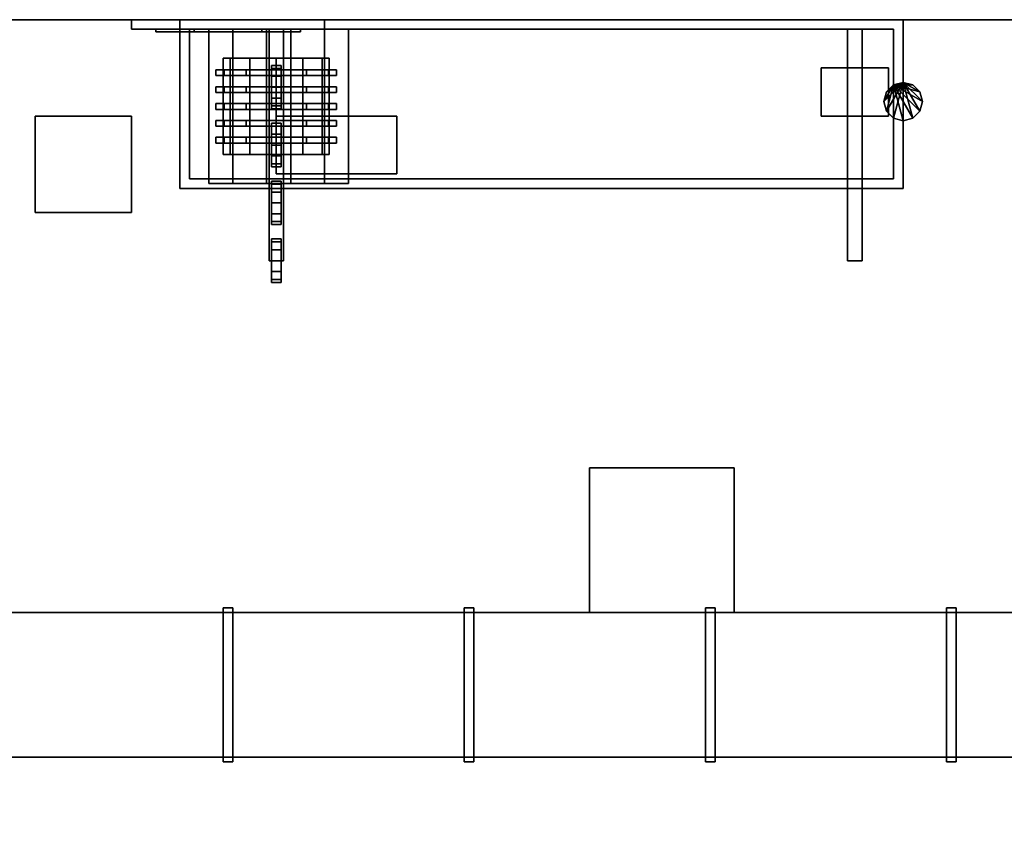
# Model space of a CAD drawing. Header units: millimetres. Extents: x 8500 to 19000, y -3980 to 3980.
# Tile 19 of 31: x 9668 to 11710, y 2265 to 3980. Entities that reach past the tile are written whole.
import ezdxf

# ---------------------------------------------------------------- set-up
doc = ezdxf.new("R2010")
doc.units = ezdxf.units.MM

msp = doc.modelspace()

# ---------------------------------------------------------------- linework, layer by layer
for points in [[(8500, -3980, 840), (19000, -3980, 840), (19000, 3980, 840), (8500, 3980, 840)], [(8500, -3980, 900), (8500, 3980, 900), (19000, 3980, 900), (19000, -3980, 900)], [(19000, 3980, 840), (19000, 3980, 900), (8500, 3980, 900), (8500, 3980, 840)], [(9900, 3960, 2300), (10300, 3960, 2300), (10300, 3980, 2300), (9900, 3980, 2300)], [(9900, 3960, 2600), (9900, 3980, 2600), (10300, 3980, 2600), (10300, 3960, 2600)], [(10300, 3980, 2300), (10300, 3980, 2600), (9900, 3980, 2600), (9900, 3980, 2300)], [(9900, 3980, 2300), (9900, 3980, 2600), (9900, 3960, 2600), (9900, 3960, 2300)], [(10000, 3630, 1700), (11500, 3630, 1700), (11500, 3980, 1700), (10000, 3980, 1700)], [(10000, 3630, 1800), (10000, 3980, 1800), (11500, 3980, 1800), (11500, 3630, 1800)], [(11500, 3980, 1700), (11500, 3980, 1800), (10000, 3980, 1800), (10000, 3980, 1700)], [(10000, 3980, 1700), (10000, 3980, 1800), (10000, 3630, 1800), (10000, 3630, 1700)], [(10300, 3960, 2300), (10300, 3960, 2600), (10300, 3980, 2600), (10300, 3980, 2300)], [(11500, 3630, 1700), (11500, 3630, 1800), (11500, 3980, 1800), (11500, 3980, 1700)], [(9900, 3960, 2300), (9900, 3960, 2600), (10300, 3960, 2600), (10300, 3960, 2300)], [(9950, 3955, 2420), (10250, 3955, 2420), (10250, 3960, 2420), (9950, 3960, 2420)], [(9950, 3955, 2480), (9950, 3960, 2480), (10250, 3960, 2480), (10250, 3955, 2480)], [(10250, 3960, 2420), (10250, 3960, 2480), (9950, 3960, 2480), (9950, 3960, 2420)], [(9950, 3960, 2420), (9950, 3960, 2480), (9950, 3955, 2480), (9950, 3955, 2420)], [(9950, 3955, 2420), (9950, 3955, 2480), (10250, 3955, 2480), (10250, 3955, 2420)], [(10020, 3650, 1200), (11480, 3650, 1200), (11480, 3960, 1200), (10020, 3960, 1200)], [(10020, 3650, 1230), (10020, 3960, 1230), (11480, 3960, 1230), (11480, 3650, 1230)], [(11480, 3960, 1200), (11480, 3960, 1230), (10020, 3960, 1230), (10020, 3960, 1200)], [(10020, 3960, 1200), (10020, 3960, 1230), (10020, 3650, 1230), (10020, 3650, 1200)], [(10030, 3955, 2400), (10170, 3955, 2400), (10170, 3960, 2400), (10030, 3960, 2400)], [(10030, 3955, 2500), (10030, 3960, 2500), (10170, 3960, 2500), (10170, 3955, 2500)], [(10170, 3960, 2400), (10170, 3960, 2500), (10030, 3960, 2500), (10030, 3960, 2400)], [(10030, 3960, 2400), (10030, 3960, 2500), (10030, 3955, 2500), (10030, 3955, 2400)], [(10030, 3955, 2400), (10030, 3955, 2500), (10170, 3955, 2500), (10170, 3955, 2400)], [(10060, 3640, 1000), (10110, 3640, 1000), (10110, 3960, 1000), (10060, 3960, 1000)], [(10060, 3640, 1020), (10060, 3960, 1020), (10110, 3960, 1020), (10110, 3640, 1020)], [(10110, 3960, 1000), (10110, 3960, 1020), (10060, 3960, 1020), (10060, 3960, 1000)], [(10060, 3960, 1000), (10060, 3960, 1020), (10060, 3640, 1020), (10060, 3640, 1000)], [(10060, 3640, 900), (10350, 3640, 900), (10350, 3960, 900), (10060, 3960, 900)], [(10060, 3640, 1000), (10060, 3960, 1000), (10350, 3960, 1000), (10350, 3640, 1000)], [(10350, 3960, 900), (10350, 3960, 1000), (10060, 3960, 1000), (10060, 3960, 900)], [(10060, 3960, 900), (10060, 3960, 1000), (10060, 3640, 1000), (10060, 3640, 900)], [(10110, 3640, 1000), (10110, 3640, 1020), (10110, 3960, 1020), (10110, 3960, 1000)], [(10170, 3955, 2400), (10170, 3955, 2500), (10170, 3960, 2500), (10170, 3960, 2400)], [(10180, 3640, 1000), (10230, 3640, 1000), (10230, 3960, 1000), (10180, 3960, 1000)], [(10180, 3640, 1020), (10180, 3960, 1020), (10230, 3960, 1020), (10230, 3640, 1020)], [(10230, 3960, 1000), (10230, 3960, 1020), (10180, 3960, 1020), (10180, 3960, 1000)], [(10180, 3960, 1000), (10180, 3960, 1020), (10180, 3640, 1020), (10180, 3640, 1000)], [(10185, 3480, 2740), (10215, 3480, 2740), (10215, 3960, 2740), (10185, 3960, 2740)], [(10185, 3480, 2770), (10185, 3960, 2770), (10215, 3960, 2770), (10215, 3480, 2770)], [(10215, 3960, 2740), (10215, 3960, 2770), (10185, 3960, 2770), (10185, 3960, 2740)], [(10185, 3960, 2740), (10185, 3960, 2770), (10185, 3480, 2770), (10185, 3480, 2740)], [(10215, 3480, 2740), (10215, 3480, 2770), (10215, 3960, 2770), (10215, 3960, 2740)], [(10230, 3640, 1000), (10230, 3640, 1020), (10230, 3960, 1020), (10230, 3960, 1000)], [(10250, 3955, 2420), (10250, 3955, 2480), (10250, 3960, 2480), (10250, 3960, 2420)], [(10300, 3640, 1000), (10350, 3640, 1000), (10350, 3960, 1000), (10300, 3960, 1000)], [(10300, 3640, 1020), (10300, 3960, 1020), (10350, 3960, 1020), (10350, 3640, 1020)], [(10350, 3960, 1000), (10350, 3960, 1020), (10300, 3960, 1020), (10300, 3960, 1000)], [(10300, 3960, 1000), (10300, 3960, 1020), (10300, 3640, 1020), (10300, 3640, 1000)], [(10350, 3640, 1000), (10350, 3640, 1020), (10350, 3960, 1020), (10350, 3960, 1000)], [(10350, 3640, 900), (10350, 3640, 1000), (10350, 3960, 1000), (10350, 3960, 900)], [(11385, 3480, 2740), (11415, 3480, 2740), (11415, 3960, 2740), (11385, 3960, 2740)], [(11385, 3480, 2770), (11385, 3960, 2770), (11415, 3960, 2770), (11415, 3480, 2770)], [(11415, 3960, 2740), (11415, 3960, 2770), (11385, 3960, 2770), (11385, 3960, 2740)], [(11385, 3960, 2740), (11385, 3960, 2770), (11385, 3480, 2770), (11385, 3480, 2740)], [(11415, 3480, 2740), (11415, 3480, 2770), (11415, 3960, 2770), (11415, 3960, 2740)], [(11480, 3650, 1200), (11480, 3650, 1230), (11480, 3960, 1230), (11480, 3960, 1200)], [(10145, 3900, 1225.3), (10104.7, 3900, 1185), (10090, 3900, 1130)], [(10145, 3900, 1225.3), (10090, 3900, 1130), (10104.7, 3900, 1075)], [(10104.7, 3900, 1075), (10090, 3900, 1130), (10090, 3700, 1130), (10104.7, 3700, 1075)], [(10090, 3900, 1130), (10104.7, 3900, 1185), (10104.7, 3700, 1185), (10090, 3700, 1130)], [(10145, 3900, 1225.3), (10104.7, 3900, 1075), (10145, 3900, 1034.7)], [(10145, 3900, 1034.7), (10104.7, 3900, 1075), (10104.7, 3700, 1075), (10145, 3700, 1034.7)], [(10104.7, 3900, 1185), (10145, 3900, 1225.3), (10145, 3700, 1225.3), (10104.7, 3700, 1185)], [(10145, 3900, 1225.3), (10145, 3900, 1034.7), (10200, 3900, 1020)], [(10145, 3900, 1225.3), (10200, 3900, 1020), (10255, 3900, 1034.7)], [(10145, 3900, 1225.3), (10255, 3900, 1034.7), (10295.3, 3900, 1075)], [(10145, 3900, 1225.3), (10295.3, 3900, 1075), (10310, 3900, 1130)], [(10145, 3900, 1225.3), (10310, 3900, 1130), (10295.3, 3900, 1185)], [(10145, 3900, 1225.3), (10295.3, 3900, 1185), (10255, 3900, 1225.3)], [(10145, 3900, 1225.3), (10255, 3900, 1225.3), (10200, 3900, 1240)], [(10200, 3900, 1020), (10145, 3900, 1034.7), (10145, 3700, 1034.7), (10200, 3700, 1020)], [(10145, 3900, 1225.3), (10200, 3900, 1240), (10200, 3700, 1240), (10145, 3700, 1225.3)], [(10190, 3879, 2722.5), (10190, 3879, 2677.5), (10190, 3885, 2700)], [(10190, 3885, 2700), (10190, 3879, 2677.5), (10210, 3879, 2677.5), (10210, 3885, 2700)], [(10190, 3879, 2722.5), (10190, 3885, 2700), (10210, 3885, 2700), (10210, 3879, 2722.5)], [(10200, 3900, 1240), (10255, 3900, 1225.3), (10255, 3700, 1225.3), (10200, 3700, 1240)], [(10255, 3900, 1034.7), (10200, 3900, 1020), (10200, 3700, 1020), (10255, 3700, 1034.7)], [(10210, 3885, 2700), (10210, 3879, 2677.5), (10210, 3862.5, 2661)], [(10210, 3885, 2700), (10210, 3862.5, 2661), (10210, 3840, 2655)], [(10210, 3885, 2700), (10210, 3840, 2655), (10210, 3817.5, 2661)], [(10210, 3885, 2700), (10210, 3817.5, 2661), (10210, 3801, 2677.5)], [(10210, 3885, 2700), (10210, 3801, 2677.5), (10210, 3795, 2700)], [(10210, 3885, 2700), (10210, 3795, 2700), (10210, 3801, 2722.5)], [(10210, 3885, 2700), (10210, 3801, 2722.5), (10210, 3817.5, 2739)], [(10210, 3885, 2700), (10210, 3817.5, 2739), (10210, 3840, 2745)], [(10210, 3885, 2700), (10210, 3840, 2745), (10210, 3862.5, 2739)], [(10210, 3885, 2700), (10210, 3862.5, 2739), (10210, 3879, 2722.5)], [(10255, 3900, 1225.3), (10295.3, 3900, 1185), (10295.3, 3700, 1185), (10255, 3700, 1225.3)], [(10295.3, 3900, 1075), (10255, 3900, 1034.7), (10255, 3700, 1034.7), (10295.3, 3700, 1075)], [(10295.3, 3900, 1185), (10310, 3900, 1130), (10310, 3700, 1130), (10295.3, 3700, 1185)], [(10310, 3900, 1130), (10295.3, 3900, 1075), (10295.3, 3700, 1075), (10310, 3700, 1130)], [(11330, 3780, 2250), (11470, 3780, 2250), (11470, 3880, 2250), (11330, 3880, 2250)], [(11330, 3780, 2450), (11330, 3880, 2450), (11470, 3880, 2450), (11470, 3780, 2450)], [(11470, 3880, 2250), (11470, 3880, 2450), (11330, 3880, 2450), (11330, 3880, 2250)], [(11330, 3880, 2250), (11330, 3880, 2450), (11330, 3780, 2450), (11330, 3780, 2250)], [(11470, 3780, 2250), (11470, 3780, 2450), (11470, 3880, 2450), (11470, 3880, 2250)], [(10137.5, 3876, 1238.3), (10091.7, 3876, 1192.5), (10075, 3876, 1130)], [(10137.5, 3876, 1238.3), (10075, 3876, 1130), (10091.7, 3876, 1067.5)], [(10091.7, 3876, 1067.5), (10075, 3876, 1130), (10075, 3864, 1130), (10091.7, 3864, 1067.5)], [(10075, 3876, 1130), (10091.7, 3876, 1192.5), (10091.7, 3864, 1192.5), (10075, 3864, 1130)], [(10200, 3864, 1255), (10091.7, 3864, 1067.5), (10075, 3864, 1130)], [(10200, 3864, 1255), (10075, 3864, 1130), (10091.7, 3864, 1192.5)], [(10137.5, 3876, 1238.3), (10091.7, 3876, 1067.5), (10137.5, 3876, 1021.7)], [(10137.5, 3876, 1021.7), (10091.7, 3876, 1067.5), (10091.7, 3864, 1067.5), (10137.5, 3864, 1021.7)], [(10091.7, 3876, 1192.5), (10137.5, 3876, 1238.3), (10137.5, 3864, 1238.3), (10091.7, 3864, 1192.5)], [(10200, 3864, 1255), (10137.5, 3864, 1021.7), (10091.7, 3864, 1067.5)], [(10200, 3864, 1255), (10091.7, 3864, 1192.5), (10137.5, 3864, 1238.3)], [(10137.5, 3876, 1238.3), (10137.5, 3876, 1021.7), (10200, 3876, 1005)], [(10137.5, 3876, 1238.3), (10200, 3876, 1005), (10262.5, 3876, 1021.7)], [(10137.5, 3876, 1238.3), (10262.5, 3876, 1021.7), (10308.3, 3876, 1067.5)], [(10137.5, 3876, 1238.3), (10308.3, 3876, 1067.5), (10325, 3876, 1130)], [(10137.5, 3876, 1238.3), (10325, 3876, 1130), (10308.3, 3876, 1192.5)], [(10137.5, 3876, 1238.3), (10308.3, 3876, 1192.5), (10262.5, 3876, 1238.3)], [(10137.5, 3876, 1238.3), (10262.5, 3876, 1238.3), (10200, 3876, 1255)], [(10200, 3876, 1005), (10137.5, 3876, 1021.7), (10137.5, 3864, 1021.7), (10200, 3864, 1005)], [(10137.5, 3876, 1238.3), (10200, 3876, 1255), (10200, 3864, 1255), (10137.5, 3864, 1238.3)], [(10200, 3864, 1255), (10200, 3864, 1005), (10137.5, 3864, 1021.7)], [(10190, 3879, 2722.5), (10190, 3862.5, 2739), (10190, 3840, 2745)], [(10190, 3879, 2722.5), (10190, 3840, 2745), (10190, 3817.5, 2739)], [(10190, 3879, 2722.5), (10190, 3817.5, 2739), (10190, 3801, 2722.5)], [(10190, 3879, 2722.5), (10190, 3801, 2722.5), (10190, 3795, 2700)], [(10190, 3879, 2722.5), (10190, 3795, 2700), (10190, 3801, 2677.5)], [(10190, 3879, 2722.5), (10190, 3801, 2677.5), (10190, 3817.5, 2661)], [(10190, 3879, 2722.5), (10190, 3817.5, 2661), (10190, 3840, 2655)], [(10190, 3879, 2722.5), (10190, 3840, 2655), (10190, 3862.5, 2661)], [(10190, 3879, 2722.5), (10190, 3862.5, 2661), (10190, 3879, 2677.5)], [(10190, 3879, 2677.5), (10190, 3862.5, 2661), (10210, 3862.5, 2661), (10210, 3879, 2677.5)], [(10190, 3862.5, 2739), (10190, 3879, 2722.5), (10210, 3879, 2722.5), (10210, 3862.5, 2739)], [(10190, 3862.5, 2661), (10190, 3840, 2655), (10210, 3840, 2655), (10210, 3862.5, 2661)], [(10190, 3840, 2745), (10190, 3862.5, 2739), (10210, 3862.5, 2739), (10210, 3840, 2745)], [(10200, 3876, 1255), (10262.5, 3876, 1238.3), (10262.5, 3864, 1238.3), (10200, 3864, 1255)], [(10262.5, 3876, 1021.7), (10200, 3876, 1005), (10200, 3864, 1005), (10262.5, 3864, 1021.7)], [(10200, 3864, 1255), (10262.5, 3864, 1238.3), (10308.3, 3864, 1192.5)], [(10200, 3864, 1255), (10308.3, 3864, 1192.5), (10325, 3864, 1130)], [(10200, 3864, 1255), (10325, 3864, 1130), (10308.3, 3864, 1067.5)], [(10200, 3864, 1255), (10308.3, 3864, 1067.5), (10262.5, 3864, 1021.7)], [(10200, 3864, 1255), (10262.5, 3864, 1021.7), (10200, 3864, 1005)], [(10262.5, 3876, 1238.3), (10308.3, 3876, 1192.5), (10308.3, 3864, 1192.5), (10262.5, 3864, 1238.3)], [(10308.3, 3876, 1067.5), (10262.5, 3876, 1021.7), (10262.5, 3864, 1021.7), (10308.3, 3864, 1067.5)], [(10308.3, 3876, 1192.5), (10325, 3876, 1130), (10325, 3864, 1130), (10308.3, 3864, 1192.5)], [(10325, 3876, 1130), (10308.3, 3876, 1067.5), (10308.3, 3864, 1067.5), (10325, 3864, 1130)], [(10137.5, 3841, 1238.3), (10091.7, 3841, 1192.5), (10075, 3841, 1130)], [(10137.5, 3841, 1238.3), (10075, 3841, 1130), (10091.7, 3841, 1067.5)], [(10091.7, 3841, 1067.5), (10075, 3841, 1130), (10075, 3829, 1130), (10091.7, 3829, 1067.5)], [(10075, 3841, 1130), (10091.7, 3841, 1192.5), (10091.7, 3829, 1192.5), (10075, 3829, 1130)], [(10137.5, 3841, 1238.3), (10091.7, 3841, 1067.5), (10137.5, 3841, 1021.7)], [(10137.5, 3841, 1021.7), (10091.7, 3841, 1067.5), (10091.7, 3829, 1067.5), (10137.5, 3829, 1021.7)], [(10091.7, 3841, 1192.5), (10137.5, 3841, 1238.3), (10137.5, 3829, 1238.3), (10091.7, 3829, 1192.5)], [(10137.5, 3841, 1238.3), (10137.5, 3841, 1021.7), (10200, 3841, 1005)], [(10137.5, 3841, 1238.3), (10200, 3841, 1005), (10262.5, 3841, 1021.7)], [(10137.5, 3841, 1238.3), (10262.5, 3841, 1021.7), (10308.3, 3841, 1067.5)], [(10137.5, 3841, 1238.3), (10308.3, 3841, 1067.5), (10325, 3841, 1130)], [(10137.5, 3841, 1238.3), (10325, 3841, 1130), (10308.3, 3841, 1192.5)], [(10137.5, 3841, 1238.3), (10308.3, 3841, 1192.5), (10262.5, 3841, 1238.3)], [(10137.5, 3841, 1238.3), (10262.5, 3841, 1238.3), (10200, 3841, 1255)], [(10200, 3841, 1005), (10137.5, 3841, 1021.7), (10137.5, 3829, 1021.7), (10200, 3829, 1005)], [(10137.5, 3841, 1238.3), (10200, 3841, 1255), (10200, 3829, 1255), (10137.5, 3829, 1238.3)], [(10190, 3840, 2655), (10190, 3817.5, 2661), (10210, 3817.5, 2661), (10210, 3840, 2655)], [(10190, 3817.5, 2739), (10190, 3840, 2745), (10210, 3840, 2745), (10210, 3817.5, 2739)], [(10200, 3841, 1255), (10262.5, 3841, 1238.3), (10262.5, 3829, 1238.3), (10200, 3829, 1255)], [(10262.5, 3841, 1021.7), (10200, 3841, 1005), (10200, 3829, 1005), (10262.5, 3829, 1021.7)], [(10262.5, 3841, 1238.3), (10308.3, 3841, 1192.5), (10308.3, 3829, 1192.5), (10262.5, 3829, 1238.3)], [(10308.3, 3841, 1067.5), (10262.5, 3841, 1021.7), (10262.5, 3829, 1021.7), (10308.3, 3829, 1067.5)], [(10308.3, 3841, 1192.5), (10325, 3841, 1130), (10325, 3829, 1130), (10308.3, 3829, 1192.5)], [(10325, 3841, 1130), (10308.3, 3841, 1067.5), (10308.3, 3829, 1067.5), (10325, 3829, 1130)], [(11500, 3850, 1620), (11465.4, 3790, 1620), (11460, 3810, 1620)], [(11500, 3850, 1620), (11460, 3810, 1620), (11465.4, 3830, 1620)], [(11480, 3844.6, 1600), (11465.4, 3830, 1600), (11460, 3810, 1600)], [(11480, 3844.6, 1600), (11460, 3810, 1600), (11465.4, 3790, 1600)], [(11500, 3850, 1620), (11480, 3775.4, 1620), (11465.4, 3790, 1620)], [(11500, 3850, 1620), (11465.4, 3830, 1620), (11480, 3844.6, 1620)], [(11480, 3844.6, 1600), (11465.4, 3790, 1600), (11480, 3775.4, 1600)], [(11465.4, 3830, 1600), (11480, 3844.6, 1600), (11480, 3844.6, 1620), (11465.4, 3830, 1620)], [(11480, 3844.6, 1600), (11520, 3844.6, 1600), (11500, 3850, 1600)], [(11500, 3850, 1620), (11500, 3770, 1620), (11480, 3775.4, 1620)], [(11480, 3844.6, 1600), (11500, 3850, 1600), (11500, 3850, 1620), (11480, 3844.6, 1620)], [(11480, 3844.6, 1600), (11480, 3775.4, 1600), (11500, 3770, 1600)], [(11480, 3844.6, 1600), (11500, 3770, 1600), (11520, 3775.4, 1600)], [(11480, 3844.6, 1600), (11520, 3775.4, 1600), (11534.6, 3790, 1600)], [(11480, 3844.6, 1600), (11534.6, 3790, 1600), (11540, 3810, 1600)], [(11480, 3844.6, 1600), (11540, 3810, 1600), (11534.6, 3830, 1600)], [(11480, 3844.6, 1600), (11534.6, 3830, 1600), (11520, 3844.6, 1600)], [(11500, 3850, 1620), (11520, 3844.6, 1620), (11534.6, 3830, 1620)], [(11500, 3850, 1620), (11534.6, 3830, 1620), (11540, 3810, 1620)], [(11500, 3850, 1620), (11540, 3810, 1620), (11534.6, 3790, 1620)], [(11500, 3850, 1620), (11534.6, 3790, 1620), (11520, 3775.4, 1620)], [(11500, 3850, 1620), (11520, 3775.4, 1620), (11500, 3770, 1620)], [(11500, 3850, 1600), (11520, 3844.6, 1600), (11520, 3844.6, 1620), (11500, 3850, 1620)], [(11520, 3844.6, 1600), (11534.6, 3830, 1600), (11534.6, 3830, 1620), (11520, 3844.6, 1620)], [(10200, 3829, 1255), (10091.7, 3829, 1067.5), (10075, 3829, 1130)], [(10200, 3829, 1255), (10075, 3829, 1130), (10091.7, 3829, 1192.5)], [(10200, 3829, 1255), (10137.5, 3829, 1021.7), (10091.7, 3829, 1067.5)], [(10200, 3829, 1255), (10091.7, 3829, 1192.5), (10137.5, 3829, 1238.3)], [(10200, 3829, 1255), (10200, 3829, 1005), (10137.5, 3829, 1021.7)], [(10200, 3829, 1255), (10262.5, 3829, 1238.3), (10308.3, 3829, 1192.5)], [(10200, 3829, 1255), (10308.3, 3829, 1192.5), (10325, 3829, 1130)], [(10200, 3829, 1255), (10325, 3829, 1130), (10308.3, 3829, 1067.5)], [(10200, 3829, 1255), (10308.3, 3829, 1067.5), (10262.5, 3829, 1021.7)], [(10200, 3829, 1255), (10262.5, 3829, 1021.7), (10200, 3829, 1005)], [(11460, 3810, 1600), (11465.4, 3830, 1600), (11465.4, 3830, 1620), (11460, 3810, 1620)], [(11534.6, 3830, 1600), (11540, 3810, 1600), (11540, 3810, 1620), (11534.6, 3830, 1620)], [(10137.5, 3806, 1238.3), (10091.7, 3806, 1192.5), (10075, 3806, 1130)], [(10137.5, 3806, 1238.3), (10075, 3806, 1130), (10091.7, 3806, 1067.5)], [(10091.7, 3806, 1067.5), (10075, 3806, 1130), (10075, 3794, 1130), (10091.7, 3794, 1067.5)], [(10075, 3806, 1130), (10091.7, 3806, 1192.5), (10091.7, 3794, 1192.5), (10075, 3794, 1130)], [(10137.5, 3806, 1238.3), (10091.7, 3806, 1067.5), (10137.5, 3806, 1021.7)], [(10137.5, 3806, 1021.7), (10091.7, 3806, 1067.5), (10091.7, 3794, 1067.5), (10137.5, 3794, 1021.7)], [(10091.7, 3806, 1192.5), (10137.5, 3806, 1238.3), (10137.5, 3794, 1238.3), (10091.7, 3794, 1192.5)], [(10137.5, 3806, 1238.3), (10137.5, 3806, 1021.7), (10200, 3806, 1005)], [(10137.5, 3806, 1238.3), (10200, 3806, 1005), (10262.5, 3806, 1021.7)], [(10137.5, 3806, 1238.3), (10262.5, 3806, 1021.7), (10308.3, 3806, 1067.5)], [(10137.5, 3806, 1238.3), (10308.3, 3806, 1067.5), (10325, 3806, 1130)], [(10137.5, 3806, 1238.3), (10325, 3806, 1130), (10308.3, 3806, 1192.5)], [(10137.5, 3806, 1238.3), (10308.3, 3806, 1192.5), (10262.5, 3806, 1238.3)], [(10137.5, 3806, 1238.3), (10262.5, 3806, 1238.3), (10200, 3806, 1255)], [(10200, 3806, 1005), (10137.5, 3806, 1021.7), (10137.5, 3794, 1021.7), (10200, 3794, 1005)], [(10137.5, 3806, 1238.3), (10200, 3806, 1255), (10200, 3794, 1255), (10137.5, 3794, 1238.3)], [(10190, 3817.5, 2661), (10190, 3801, 2677.5), (10210, 3801, 2677.5), (10210, 3817.5, 2661)], [(10190, 3801, 2722.5), (10190, 3817.5, 2739), (10210, 3817.5, 2739), (10210, 3801, 2722.5)], [(10190, 3801, 2677.5), (10190, 3795, 2700), (10210, 3795, 2700), (10210, 3801, 2677.5)], [(10190, 3795, 2700), (10190, 3801, 2722.5), (10210, 3801, 2722.5), (10210, 3795, 2700)], [(10200, 3806, 1255), (10262.5, 3806, 1238.3), (10262.5, 3794, 1238.3), (10200, 3794, 1255)], [(10262.5, 3806, 1021.7), (10200, 3806, 1005), (10200, 3794, 1005), (10262.5, 3794, 1021.7)], [(10262.5, 3806, 1238.3), (10308.3, 3806, 1192.5), (10308.3, 3794, 1192.5), (10262.5, 3794, 1238.3)], [(10308.3, 3806, 1067.5), (10262.5, 3806, 1021.7), (10262.5, 3794, 1021.7), (10308.3, 3794, 1067.5)], [(10308.3, 3806, 1192.5), (10325, 3806, 1130), (10325, 3794, 1130), (10308.3, 3794, 1192.5)], [(10325, 3806, 1130), (10308.3, 3806, 1067.5), (10308.3, 3794, 1067.5), (10325, 3794, 1130)], [(11465.4, 3790, 1600), (11460, 3810, 1600), (11460, 3810, 1620), (11465.4, 3790, 1620)], [(11540, 3810, 1600), (11534.6, 3790, 1600), (11534.6, 3790, 1620), (11540, 3810, 1620)], [(9700, 3580, 2300), (9900, 3580, 2300), (9900, 3780, 2300), (9700, 3780, 2300)], [(9700, 3580, 2500), (9700, 3780, 2500), (9900, 3780, 2500), (9900, 3580, 2500)], [(9900, 3780, 2300), (9900, 3780, 2500), (9700, 3780, 2500), (9700, 3780, 2300)], [(9700, 3780, 2300), (9700, 3780, 2500), (9700, 3580, 2500), (9700, 3580, 2300)], [(9900, 3580, 2300), (9900, 3580, 2500), (9900, 3780, 2500), (9900, 3780, 2300)], [(10200, 3794, 1255), (10091.7, 3794, 1067.5), (10075, 3794, 1130)], [(10200, 3794, 1255), (10075, 3794, 1130), (10091.7, 3794, 1192.5)], [(10200, 3794, 1255), (10137.5, 3794, 1021.7), (10091.7, 3794, 1067.5)], [(10200, 3794, 1255), (10091.7, 3794, 1192.5), (10137.5, 3794, 1238.3)], [(10200, 3794, 1255), (10200, 3794, 1005), (10137.5, 3794, 1021.7)], [(10200, 3794, 1255), (10262.5, 3794, 1238.3), (10308.3, 3794, 1192.5)], [(10200, 3794, 1255), (10308.3, 3794, 1192.5), (10325, 3794, 1130)], [(10200, 3794, 1255), (10325, 3794, 1130), (10308.3, 3794, 1067.5)], [(10200, 3794, 1255), (10308.3, 3794, 1067.5), (10262.5, 3794, 1021.7)], [(10200, 3794, 1255), (10262.5, 3794, 1021.7), (10200, 3794, 1005)], [(10200, 3660, 1800), (10450, 3660, 1800), (10450, 3780, 1800), (10200, 3780, 1800)], [(10200, 3660, 1950), (10200, 3780, 1950), (10450, 3780, 1950), (10450, 3660, 1950)], [(10450, 3780, 1800), (10450, 3780, 1950), (10200, 3780, 1950), (10200, 3780, 1800)], [(10200, 3780, 1800), (10200, 3780, 1950), (10200, 3660, 1950), (10200, 3660, 1800)], [(10450, 3660, 1800), (10450, 3660, 1950), (10450, 3780, 1950), (10450, 3780, 1800)], [(11330, 3780, 2250), (11330, 3780, 2450), (11470, 3780, 2450), (11470, 3780, 2250)], [(11480, 3775.4, 1600), (11465.4, 3790, 1600), (11465.4, 3790, 1620), (11480, 3775.4, 1620)], [(11534.6, 3790, 1600), (11520, 3775.4, 1600), (11520, 3775.4, 1620), (11534.6, 3790, 1620)], [(10137.5, 3771, 1238.3), (10091.7, 3771, 1192.5), (10075, 3771, 1130)], [(10137.5, 3771, 1238.3), (10075, 3771, 1130), (10091.7, 3771, 1067.5)], [(10091.7, 3771, 1067.5), (10075, 3771, 1130), (10075, 3759, 1130), (10091.7, 3759, 1067.5)], [(10075, 3771, 1130), (10091.7, 3771, 1192.5), (10091.7, 3759, 1192.5), (10075, 3759, 1130)], [(10200, 3759, 1255), (10091.7, 3759, 1067.5), (10075, 3759, 1130)], [(10200, 3759, 1255), (10075, 3759, 1130), (10091.7, 3759, 1192.5)], [(10137.5, 3771, 1238.3), (10091.7, 3771, 1067.5), (10137.5, 3771, 1021.7)], [(10137.5, 3771, 1021.7), (10091.7, 3771, 1067.5), (10091.7, 3759, 1067.5), (10137.5, 3759, 1021.7)], [(10091.7, 3771, 1192.5), (10137.5, 3771, 1238.3), (10137.5, 3759, 1238.3), (10091.7, 3759, 1192.5)], [(10200, 3759, 1255), (10137.5, 3759, 1021.7), (10091.7, 3759, 1067.5)], [(10200, 3759, 1255), (10091.7, 3759, 1192.5), (10137.5, 3759, 1238.3)], [(10137.5, 3771, 1238.3), (10137.5, 3771, 1021.7), (10200, 3771, 1005)], [(10137.5, 3771, 1238.3), (10200, 3771, 1005), (10262.5, 3771, 1021.7)], [(10137.5, 3771, 1238.3), (10262.5, 3771, 1021.7), (10308.3, 3771, 1067.5)], [(10137.5, 3771, 1238.3), (10308.3, 3771, 1067.5), (10325, 3771, 1130)], [(10137.5, 3771, 1238.3), (10325, 3771, 1130), (10308.3, 3771, 1192.5)], [(10137.5, 3771, 1238.3), (10308.3, 3771, 1192.5), (10262.5, 3771, 1238.3)], [(10137.5, 3771, 1238.3), (10262.5, 3771, 1238.3), (10200, 3771, 1255)], [(10200, 3771, 1005), (10137.5, 3771, 1021.7), (10137.5, 3759, 1021.7), (10200, 3759, 1005)], [(10137.5, 3771, 1238.3), (10200, 3771, 1255), (10200, 3759, 1255), (10137.5, 3759, 1238.3)], [(10200, 3759, 1255), (10200, 3759, 1005), (10137.5, 3759, 1021.7)], [(10190, 3759, 2722.5), (10190, 3759, 2677.5), (10190, 3765, 2700)], [(10190, 3765, 2700), (10190, 3759, 2677.5), (10210, 3759, 2677.5), (10210, 3765, 2700)], [(10190, 3759, 2722.5), (10190, 3765, 2700), (10210, 3765, 2700), (10210, 3759, 2722.5)], [(10190, 3759, 2722.5), (10190, 3742.5, 2739), (10190, 3720, 2745)], [(10190, 3759, 2722.5), (10190, 3720, 2745), (10190, 3697.5, 2739)], [(10190, 3759, 2722.5), (10190, 3697.5, 2739), (10190, 3681, 2722.5)], [(10190, 3759, 2722.5), (10190, 3681, 2722.5), (10190, 3675, 2700)], [(10190, 3759, 2722.5), (10190, 3675, 2700), (10190, 3681, 2677.5)], [(10190, 3759, 2722.5), (10190, 3681, 2677.5), (10190, 3697.5, 2661)], [(10190, 3759, 2722.5), (10190, 3697.5, 2661), (10190, 3720, 2655)], [(10190, 3759, 2722.5), (10190, 3720, 2655), (10190, 3742.5, 2661)], [(10190, 3759, 2722.5), (10190, 3742.5, 2661), (10190, 3759, 2677.5)], [(10190, 3759, 2677.5), (10190, 3742.5, 2661), (10210, 3742.5, 2661), (10210, 3759, 2677.5)], [(10190, 3742.5, 2739), (10190, 3759, 2722.5), (10210, 3759, 2722.5), (10210, 3742.5, 2739)], [(10200, 3771, 1255), (10262.5, 3771, 1238.3), (10262.5, 3759, 1238.3), (10200, 3759, 1255)], [(10262.5, 3771, 1021.7), (10200, 3771, 1005), (10200, 3759, 1005), (10262.5, 3759, 1021.7)], [(10200, 3759, 1255), (10262.5, 3759, 1238.3), (10308.3, 3759, 1192.5)], [(10200, 3759, 1255), (10308.3, 3759, 1192.5), (10325, 3759, 1130)], [(10200, 3759, 1255), (10325, 3759, 1130), (10308.3, 3759, 1067.5)], [(10200, 3759, 1255), (10308.3, 3759, 1067.5), (10262.5, 3759, 1021.7)], [(10200, 3759, 1255), (10262.5, 3759, 1021.7), (10200, 3759, 1005)], [(10210, 3765, 2700), (10210, 3759, 2677.5), (10210, 3742.5, 2661)], [(10210, 3765, 2700), (10210, 3742.5, 2661), (10210, 3720, 2655)], [(10210, 3765, 2700), (10210, 3720, 2655), (10210, 3697.5, 2661)], [(10210, 3765, 2700), (10210, 3697.5, 2661), (10210, 3681, 2677.5)], [(10210, 3765, 2700), (10210, 3681, 2677.5), (10210, 3675, 2700)], [(10210, 3765, 2700), (10210, 3675, 2700), (10210, 3681, 2722.5)], [(10210, 3765, 2700), (10210, 3681, 2722.5), (10210, 3697.5, 2739)], [(10210, 3765, 2700), (10210, 3697.5, 2739), (10210, 3720, 2745)], [(10210, 3765, 2700), (10210, 3720, 2745), (10210, 3742.5, 2739)], [(10210, 3765, 2700), (10210, 3742.5, 2739), (10210, 3759, 2722.5)], [(10262.5, 3771, 1238.3), (10308.3, 3771, 1192.5), (10308.3, 3759, 1192.5), (10262.5, 3759, 1238.3)], [(10308.3, 3771, 1067.5), (10262.5, 3771, 1021.7), (10262.5, 3759, 1021.7), (10308.3, 3759, 1067.5)], [(10308.3, 3771, 1192.5), (10325, 3771, 1130), (10325, 3759, 1130), (10308.3, 3759, 1192.5)], [(10325, 3771, 1130), (10308.3, 3771, 1067.5), (10308.3, 3759, 1067.5), (10325, 3759, 1130)], [(11500, 3770, 1600), (11480, 3775.4, 1600), (11480, 3775.4, 1620), (11500, 3770, 1620)], [(11520, 3775.4, 1600), (11500, 3770, 1600), (11500, 3770, 1620), (11520, 3775.4, 1620)], [(10190, 3742.5, 2661), (10190, 3720, 2655), (10210, 3720, 2655), (10210, 3742.5, 2661)], [(10190, 3720, 2745), (10190, 3742.5, 2739), (10210, 3742.5, 2739), (10210, 3720, 2745)], [(10137.5, 3736, 1238.3), (10091.7, 3736, 1192.5), (10075, 3736, 1130)], [(10137.5, 3736, 1238.3), (10075, 3736, 1130), (10091.7, 3736, 1067.5)], [(10091.7, 3736, 1067.5), (10075, 3736, 1130), (10075, 3724, 1130), (10091.7, 3724, 1067.5)], [(10075, 3736, 1130), (10091.7, 3736, 1192.5), (10091.7, 3724, 1192.5), (10075, 3724, 1130)], [(10200, 3724, 1255), (10091.7, 3724, 1067.5), (10075, 3724, 1130)], [(10200, 3724, 1255), (10075, 3724, 1130), (10091.7, 3724, 1192.5)], [(10137.5, 3736, 1238.3), (10091.7, 3736, 1067.5), (10137.5, 3736, 1021.7)], [(10137.5, 3736, 1021.7), (10091.7, 3736, 1067.5), (10091.7, 3724, 1067.5), (10137.5, 3724, 1021.7)], [(10091.7, 3736, 1192.5), (10137.5, 3736, 1238.3), (10137.5, 3724, 1238.3), (10091.7, 3724, 1192.5)], [(10200, 3724, 1255), (10137.5, 3724, 1021.7), (10091.7, 3724, 1067.5)], [(10200, 3724, 1255), (10091.7, 3724, 1192.5), (10137.5, 3724, 1238.3)], [(10137.5, 3736, 1238.3), (10137.5, 3736, 1021.7), (10200, 3736, 1005)], [(10137.5, 3736, 1238.3), (10200, 3736, 1005), (10262.5, 3736, 1021.7)], [(10137.5, 3736, 1238.3), (10262.5, 3736, 1021.7), (10308.3, 3736, 1067.5)], [(10137.5, 3736, 1238.3), (10308.3, 3736, 1067.5), (10325, 3736, 1130)], [(10137.5, 3736, 1238.3), (10325, 3736, 1130), (10308.3, 3736, 1192.5)], [(10137.5, 3736, 1238.3), (10308.3, 3736, 1192.5), (10262.5, 3736, 1238.3)], [(10137.5, 3736, 1238.3), (10262.5, 3736, 1238.3), (10200, 3736, 1255)], [(10200, 3736, 1005), (10137.5, 3736, 1021.7), (10137.5, 3724, 1021.7), (10200, 3724, 1005)], [(10137.5, 3736, 1238.3), (10200, 3736, 1255), (10200, 3724, 1255), (10137.5, 3724, 1238.3)], [(10200, 3724, 1255), (10200, 3724, 1005), (10137.5, 3724, 1021.7)], [(10190, 3720, 2655), (10190, 3697.5, 2661), (10210, 3697.5, 2661), (10210, 3720, 2655)], [(10190, 3697.5, 2739), (10190, 3720, 2745), (10210, 3720, 2745), (10210, 3697.5, 2739)], [(10200, 3736, 1255), (10262.5, 3736, 1238.3), (10262.5, 3724, 1238.3), (10200, 3724, 1255)], [(10262.5, 3736, 1021.7), (10200, 3736, 1005), (10200, 3724, 1005), (10262.5, 3724, 1021.7)], [(10200, 3724, 1255), (10262.5, 3724, 1238.3), (10308.3, 3724, 1192.5)], [(10200, 3724, 1255), (10308.3, 3724, 1192.5), (10325, 3724, 1130)], [(10200, 3724, 1255), (10325, 3724, 1130), (10308.3, 3724, 1067.5)], [(10200, 3724, 1255), (10308.3, 3724, 1067.5), (10262.5, 3724, 1021.7)], [(10200, 3724, 1255), (10262.5, 3724, 1021.7), (10200, 3724, 1005)], [(10262.5, 3736, 1238.3), (10308.3, 3736, 1192.5), (10308.3, 3724, 1192.5), (10262.5, 3724, 1238.3)], [(10308.3, 3736, 1067.5), (10262.5, 3736, 1021.7), (10262.5, 3724, 1021.7), (10308.3, 3724, 1067.5)], [(10308.3, 3736, 1192.5), (10325, 3736, 1130), (10325, 3724, 1130), (10308.3, 3724, 1192.5)], [(10325, 3736, 1130), (10308.3, 3736, 1067.5), (10308.3, 3724, 1067.5), (10325, 3724, 1130)], [(10200, 3700, 1240), (10104.7, 3700, 1075), (10090, 3700, 1130)], [(10200, 3700, 1240), (10090, 3700, 1130), (10104.7, 3700, 1185)], [(10200, 3700, 1240), (10145, 3700, 1034.7), (10104.7, 3700, 1075)], [(10200, 3700, 1240), (10104.7, 3700, 1185), (10145, 3700, 1225.3)], [(10200, 3700, 1240), (10200, 3700, 1020), (10145, 3700, 1034.7)], [(10190, 3697.5, 2661), (10190, 3681, 2677.5), (10210, 3681, 2677.5), (10210, 3697.5, 2661)], [(10190, 3681, 2722.5), (10190, 3697.5, 2739), (10210, 3697.5, 2739), (10210, 3681, 2722.5)], [(10200, 3700, 1240), (10255, 3700, 1225.3), (10295.3, 3700, 1185)], [(10200, 3700, 1240), (10295.3, 3700, 1185), (10310, 3700, 1130)], [(10200, 3700, 1240), (10310, 3700, 1130), (10295.3, 3700, 1075)], [(10200, 3700, 1240), (10295.3, 3700, 1075), (10255, 3700, 1034.7)], [(10200, 3700, 1240), (10255, 3700, 1034.7), (10200, 3700, 1020)], [(10190, 3681, 2677.5), (10190, 3675, 2700), (10210, 3675, 2700), (10210, 3681, 2677.5)], [(10190, 3675, 2700), (10190, 3681, 2722.5), (10210, 3681, 2722.5), (10210, 3675, 2700)], [(10200, 3660, 1800), (10200, 3660, 1950), (10450, 3660, 1950), (10450, 3660, 1800)], [(10020, 3650, 1200), (10020, 3650, 1230), (11480, 3650, 1230), (11480, 3650, 1200)], [(10060, 3640, 1000), (10060, 3640, 1020), (10110, 3640, 1020), (10110, 3640, 1000)], [(10060, 3640, 900), (10060, 3640, 1000), (10350, 3640, 1000), (10350, 3640, 900)], [(10180, 3640, 1000), (10180, 3640, 1020), (10230, 3640, 1020), (10230, 3640, 1000)], [(10190, 3639, 2722.5), (10190, 3639, 2677.5), (10190, 3645, 2700)], [(10190, 3645, 2700), (10190, 3639, 2677.5), (10210, 3639, 2677.5), (10210, 3645, 2700)], [(10190, 3639, 2722.5), (10190, 3645, 2700), (10210, 3645, 2700), (10210, 3639, 2722.5)], [(10190, 3639, 2722.5), (10190, 3622.5, 2739), (10190, 3600, 2745)], [(10190, 3639, 2722.5), (10190, 3600, 2745), (10190, 3577.5, 2739)], [(10190, 3639, 2722.5), (10190, 3577.5, 2739), (10190, 3561, 2722.5)], [(10190, 3639, 2722.5), (10190, 3561, 2722.5), (10190, 3555, 2700)], [(10190, 3639, 2722.5), (10190, 3555, 2700), (10190, 3561, 2677.5)], [(10190, 3639, 2722.5), (10190, 3561, 2677.5), (10190, 3577.5, 2661)], [(10190, 3639, 2722.5), (10190, 3577.5, 2661), (10190, 3600, 2655)], [(10190, 3639, 2722.5), (10190, 3600, 2655), (10190, 3622.5, 2661)], [(10190, 3639, 2722.5), (10190, 3622.5, 2661), (10190, 3639, 2677.5)], [(10190, 3639, 2677.5), (10190, 3622.5, 2661), (10210, 3622.5, 2661), (10210, 3639, 2677.5)], [(10190, 3622.5, 2739), (10190, 3639, 2722.5), (10210, 3639, 2722.5), (10210, 3622.5, 2739)], [(10210, 3645, 2700), (10210, 3639, 2677.5), (10210, 3622.5, 2661)], [(10210, 3645, 2700), (10210, 3622.5, 2661), (10210, 3600, 2655)], [(10210, 3645, 2700), (10210, 3600, 2655), (10210, 3577.5, 2661)], [(10210, 3645, 2700), (10210, 3577.5, 2661), (10210, 3561, 2677.5)], [(10210, 3645, 2700), (10210, 3561, 2677.5), (10210, 3555, 2700)], [(10210, 3645, 2700), (10210, 3555, 2700), (10210, 3561, 2722.5)], [(10210, 3645, 2700), (10210, 3561, 2722.5), (10210, 3577.5, 2739)], [(10210, 3645, 2700), (10210, 3577.5, 2739), (10210, 3600, 2745)], [(10210, 3645, 2700), (10210, 3600, 2745), (10210, 3622.5, 2739)], [(10210, 3645, 2700), (10210, 3622.5, 2739), (10210, 3639, 2722.5)], [(10300, 3640, 1000), (10300, 3640, 1020), (10350, 3640, 1020), (10350, 3640, 1000)], [(10000, 3630, 1700), (10000, 3630, 1800), (11500, 3630, 1800), (11500, 3630, 1700)], [(10190, 3622.5, 2661), (10190, 3600, 2655), (10210, 3600, 2655), (10210, 3622.5, 2661)], [(10190, 3600, 2745), (10190, 3622.5, 2739), (10210, 3622.5, 2739), (10210, 3600, 2745)], [(10190, 3600, 2655), (10190, 3577.5, 2661), (10210, 3577.5, 2661), (10210, 3600, 2655)], [(10190, 3577.5, 2739), (10190, 3600, 2745), (10210, 3600, 2745), (10210, 3577.5, 2739)], [(9700, 3580, 2300), (9700, 3580, 2500), (9900, 3580, 2500), (9900, 3580, 2300)], [(10190, 3577.5, 2661), (10190, 3561, 2677.5), (10210, 3561, 2677.5), (10210, 3577.5, 2661)], [(10190, 3561, 2722.5), (10190, 3577.5, 2739), (10210, 3577.5, 2739), (10210, 3561, 2722.5)], [(10190, 3561, 2677.5), (10190, 3555, 2700), (10210, 3555, 2700), (10210, 3561, 2677.5)], [(10190, 3555, 2700), (10190, 3561, 2722.5), (10210, 3561, 2722.5), (10210, 3555, 2700)], [(10190, 3519, 2722.5), (10190, 3519, 2677.5), (10190, 3525, 2700)], [(10190, 3525, 2700), (10190, 3519, 2677.5), (10210, 3519, 2677.5), (10210, 3525, 2700)], [(10190, 3519, 2722.5), (10190, 3525, 2700), (10210, 3525, 2700), (10210, 3519, 2722.5)], [(10190, 3519, 2722.5), (10190, 3502.5, 2739), (10190, 3480, 2745)], [(10190, 3519, 2722.5), (10190, 3480, 2745), (10190, 3457.5, 2739)], [(10190, 3519, 2722.5), (10190, 3457.5, 2739), (10190, 3441, 2722.5)], [(10190, 3519, 2722.5), (10190, 3441, 2722.5), (10190, 3435, 2700)], [(10190, 3519, 2722.5), (10190, 3435, 2700), (10190, 3441, 2677.5)], [(10190, 3519, 2722.5), (10190, 3441, 2677.5), (10190, 3457.5, 2661)], [(10190, 3519, 2722.5), (10190, 3457.5, 2661), (10190, 3480, 2655)], [(10190, 3519, 2722.5), (10190, 3480, 2655), (10190, 3502.5, 2661)], [(10190, 3519, 2722.5), (10190, 3502.5, 2661), (10190, 3519, 2677.5)], [(10190, 3519, 2677.5), (10190, 3502.5, 2661), (10210, 3502.5, 2661), (10210, 3519, 2677.5)], [(10190, 3502.5, 2739), (10190, 3519, 2722.5), (10210, 3519, 2722.5), (10210, 3502.5, 2739)], [(10210, 3525, 2700), (10210, 3519, 2677.5), (10210, 3502.5, 2661)], [(10210, 3525, 2700), (10210, 3502.5, 2661), (10210, 3480, 2655)], [(10210, 3525, 2700), (10210, 3480, 2655), (10210, 3457.5, 2661)], [(10210, 3525, 2700), (10210, 3457.5, 2661), (10210, 3441, 2677.5)], [(10210, 3525, 2700), (10210, 3441, 2677.5), (10210, 3435, 2700)], [(10210, 3525, 2700), (10210, 3435, 2700), (10210, 3441, 2722.5)], [(10210, 3525, 2700), (10210, 3441, 2722.5), (10210, 3457.5, 2739)], [(10210, 3525, 2700), (10210, 3457.5, 2739), (10210, 3480, 2745)], [(10210, 3525, 2700), (10210, 3480, 2745), (10210, 3502.5, 2739)], [(10210, 3525, 2700), (10210, 3502.5, 2739), (10210, 3519, 2722.5)], [(10190, 3502.5, 2661), (10190, 3480, 2655), (10210, 3480, 2655), (10210, 3502.5, 2661)], [(10190, 3480, 2745), (10190, 3502.5, 2739), (10210, 3502.5, 2739), (10210, 3480, 2745)], [(10185, 3480, 2740), (10185, 3480, 2770), (10215, 3480, 2770), (10215, 3480, 2740)], [(10190, 3480, 2655), (10190, 3457.5, 2661), (10210, 3457.5, 2661), (10210, 3480, 2655)], [(10190, 3457.5, 2739), (10190, 3480, 2745), (10210, 3480, 2745), (10210, 3457.5, 2739)], [(11385, 3480, 2740), (11385, 3480, 2770), (11415, 3480, 2770), (11415, 3480, 2740)], [(10190, 3457.5, 2661), (10190, 3441, 2677.5), (10210, 3441, 2677.5), (10210, 3457.5, 2661)], [(10190, 3441, 2722.5), (10190, 3457.5, 2739), (10210, 3457.5, 2739), (10210, 3441, 2722.5)], [(10190, 3441, 2677.5), (10190, 3435, 2700), (10210, 3435, 2700), (10210, 3441, 2677.5)], [(10190, 3435, 2700), (10190, 3441, 2722.5), (10210, 3441, 2722.5), (10210, 3435, 2700)], [(10850, 2750, 2720), (11150, 2750, 2720), (11150, 3050, 2720), (10850, 3050, 2720)], [(10850, 2750, 2800), (10850, 3050, 2800), (11150, 3050, 2800), (11150, 2750, 2800)], [(11150, 3050, 2720), (11150, 3050, 2800), (10850, 3050, 2800), (10850, 3050, 2720)], [(10850, 3050, 2720), (10850, 3050, 2800), (10850, 2750, 2800), (10850, 2750, 2720)], [(11150, 2750, 2720), (11150, 2750, 2800), (11150, 3050, 2800), (11150, 3050, 2720)], [(10090, 2440, 2480), (10110, 2440, 2480), (10110, 2760, 2480), (10090, 2760, 2480)], [(10090, 2440, 2600), (10090, 2760, 2600), (10110, 2760, 2600), (10110, 2440, 2600)], [(10110, 2760, 2480), (10110, 2760, 2600), (10090, 2760, 2600), (10090, 2760, 2480)], [(10090, 2760, 2480), (10090, 2760, 2600), (10090, 2440, 2600), (10090, 2440, 2480)], [(10110, 2440, 2480), (10110, 2440, 2600), (10110, 2760, 2600), (10110, 2760, 2480)], [(10590, 2440, 2480), (10610, 2440, 2480), (10610, 2760, 2480), (10590, 2760, 2480)], [(10590, 2440, 2600), (10590, 2760, 2600), (10610, 2760, 2600), (10610, 2440, 2600)], [(10610, 2760, 2480), (10610, 2760, 2600), (10590, 2760, 2600), (10590, 2760, 2480)], [(10590, 2760, 2480), (10590, 2760, 2600), (10590, 2440, 2600), (10590, 2440, 2480)], [(10610, 2440, 2480), (10610, 2440, 2600), (10610, 2760, 2600), (10610, 2760, 2480)], [(11090, 2440, 2480), (11110, 2440, 2480), (11110, 2760, 2480), (11090, 2760, 2480)], [(11090, 2440, 2600), (11090, 2760, 2600), (11110, 2760, 2600), (11110, 2440, 2600)], [(11110, 2760, 2480), (11110, 2760, 2600), (11090, 2760, 2600), (11090, 2760, 2480)], [(11090, 2760, 2480), (11090, 2760, 2600), (11090, 2440, 2600), (11090, 2440, 2480)], [(11110, 2440, 2480), (11110, 2440, 2600), (11110, 2760, 2600), (11110, 2760, 2480)], [(11590, 2440, 2480), (11610, 2440, 2480), (11610, 2760, 2480), (11590, 2760, 2480)], [(11590, 2440, 2600), (11590, 2760, 2600), (11610, 2760, 2600), (11610, 2440, 2600)], [(11610, 2760, 2480), (11610, 2760, 2600), (11590, 2760, 2600), (11590, 2760, 2480)], [(11590, 2760, 2480), (11590, 2760, 2600), (11590, 2440, 2600), (11590, 2440, 2480)], [(11610, 2440, 2480), (11610, 2440, 2600), (11610, 2760, 2600), (11610, 2760, 2480)], [(8700, 2450, 2500), (13800, 2450, 2500), (13800, 2750, 2500), (8700, 2750, 2500)], [(8700, 2450, 2580), (8700, 2750, 2580), (13800, 2750, 2580), (13800, 2450, 2580)], [(13800, 2750, 2500), (13800, 2750, 2580), (8700, 2750, 2580), (8700, 2750, 2500)], [(10850, 2750, 2720), (10850, 2750, 2800), (11150, 2750, 2800), (11150, 2750, 2720)], [(8700, 2450, 2500), (8700, 2450, 2580), (13800, 2450, 2580), (13800, 2450, 2500)], [(10090, 2440, 2480), (10090, 2440, 2600), (10110, 2440, 2600), (10110, 2440, 2480)], [(10590, 2440, 2480), (10590, 2440, 2600), (10610, 2440, 2600), (10610, 2440, 2480)], [(11090, 2440, 2480), (11090, 2440, 2600), (11110, 2440, 2600), (11110, 2440, 2480)], [(11590, 2440, 2480), (11590, 2440, 2600), (11610, 2440, 2600), (11610, 2440, 2480)]]:
    msp.add_3dface(points)

doc.saveas('drawing.dxf')
